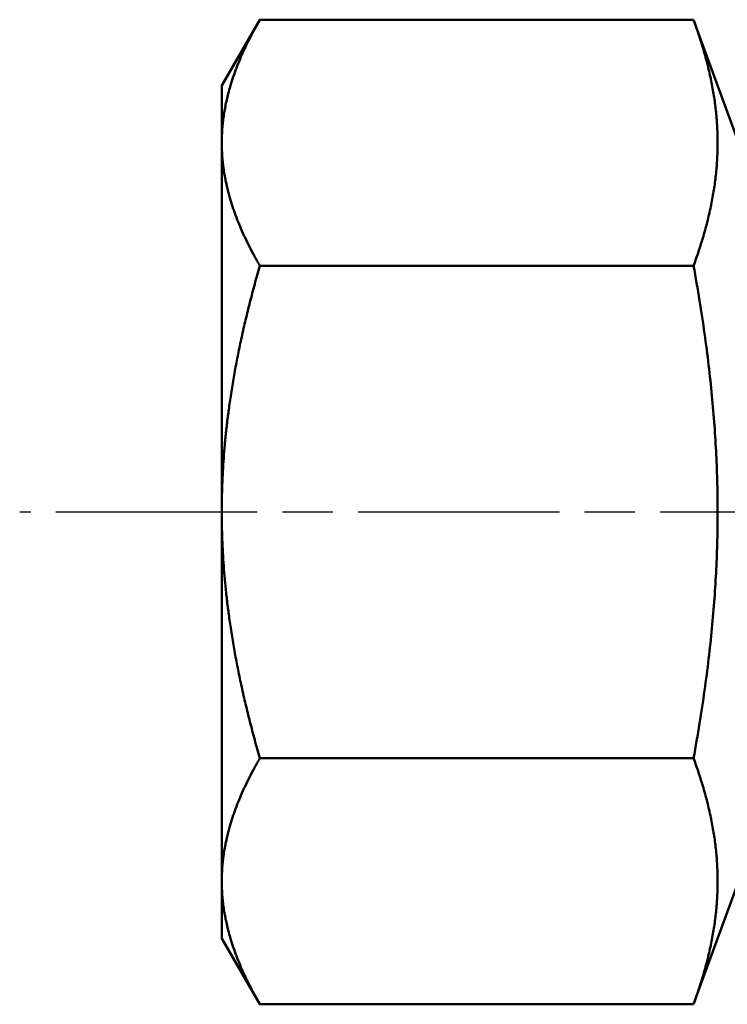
# Model space of a CAD drawing. Header units: millimetres. Extents: x -469 to 1266, y -69 to 356.
# Tile 10 of 16: x 57 to 77, y 205 to 233. Entities that reach past the tile are written whole.
import ezdxf

# ---------------------------------------------------------------- set-up
doc = ezdxf.new("R2010")
doc.units = ezdxf.units.MM
doc.linetypes.add('CHAIN', pattern=[0.7087, 0.4724, -0.0591, 0.1181, -0.0591])
doc.layers.add('Видимый контур (ГОСТ)', color=7, linetype='Continuous', lineweight=50)
doc.layers.add('Осевая линия (ГОСТ)', color=7, linetype='Continuous', lineweight=25)

msp = doc.modelspace()

# ---------------------------------------------------------------- linework, layer by layer
at = {"layer": 'Видимый контур (ГОСТ)'}
for p, q in [((63.137, 230.915), (64.209, 232.772)), ((76.415, 232.772), (64.209, 232.772)), ((77.637, 229.415), (76.415, 232.772)), ((63.137, 230.915), (63.137, 229.308)), ((63.137, 229.308), (63.137, 218.915)), ((76.415, 225.844), (64.209, 225.844)), ((63.137, 218.915), (63.137, 208.523)), ((76.415, 211.987), (64.209, 211.987)), ((63.137, 208.523), (63.137, 206.915)), ((77.637, 208.415), (76.415, 205.059)), ((63.137, 206.915), (64.209, 205.059)), ((76.415, 205.059), (64.209, 205.059))]:
    msp.add_line(p, q, dxfattribs=at)
for points, weights in [([(64.209, 232.772), (63.137, 230.915), (63.137, 229.308)], [1.01355469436, 1.04496575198, 1]), ([(76.415, 225.844), (77.676, 229.308), (76.415, 232.772)], [1.08309217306, 1.25064711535, 1.08309217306]), ([(63.137, 229.308), (63.137, 227.7), (64.209, 225.844)], [1, 1.04496575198, 1.01355469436]), ([(64.209, 225.844), (63.137, 222.131), (63.137, 218.915)], [1.01355469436, 1.04496575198, 1]), ([(76.415, 211.987), (77.676, 218.915), (76.415, 225.844)], [1.08309217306, 1.25064711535, 1.08309217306]), ([(63.137, 218.915), (63.137, 215.7), (64.209, 211.987)], [1, 1.04496575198, 1.01355469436]), ([(64.209, 211.987), (63.137, 210.131), (63.137, 208.523)], [1.01355469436, 1.04496575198, 1]), ([(76.415, 205.059), (77.676, 208.523), (76.415, 211.987)], [1.08309217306, 1.25064711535, 1.08309217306]), ([(63.137, 208.523), (63.137, 206.915), (64.209, 205.059)], [1, 1.04496575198, 1.01355469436])]:
    msp.add_rational_spline(points, weights, degree=2, dxfattribs=at)
at = {"layer": 'Осевая линия (ГОСТ)', "linetype": 'CHAIN', "ltscale": 11.993792}
msp.add_line((89.637, 218.915), (57.451, 218.915), dxfattribs=at)

doc.saveas('drawing.dxf')
